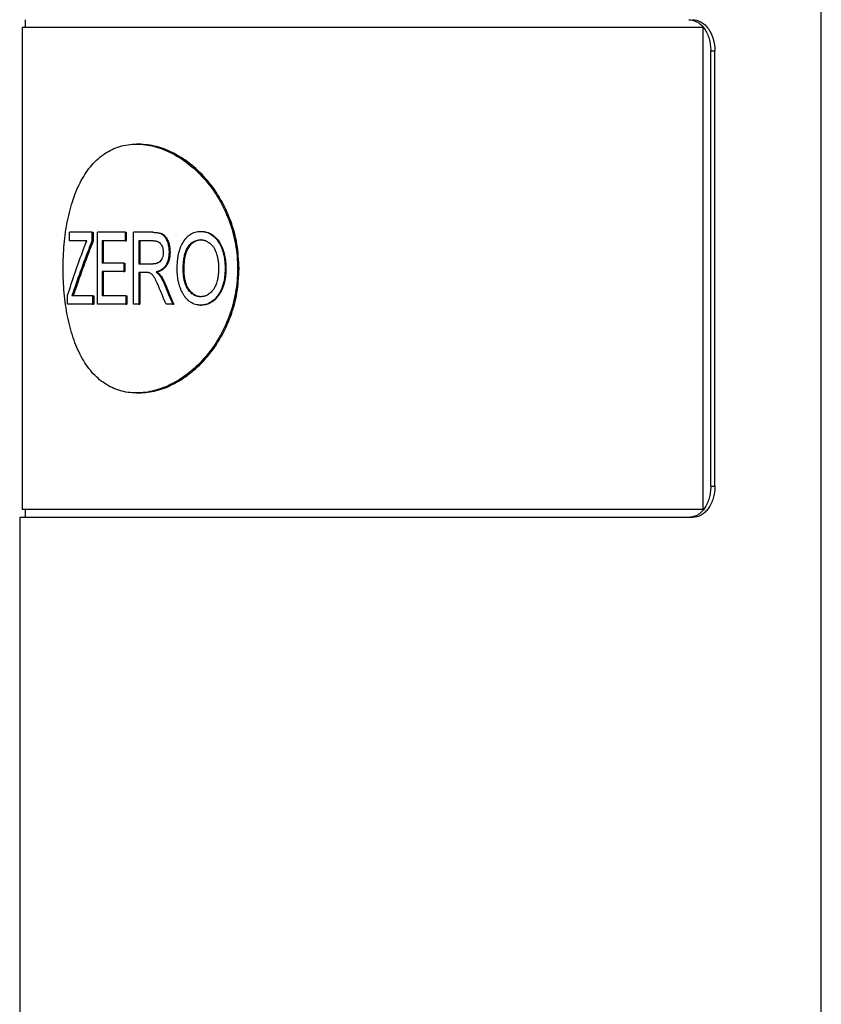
# Model space of a CAD drawing. Header units: inches. Extents: x 3.21 to 12.47, y 1.43 to 9.54.
# Tile 6 of 12: x 7.79 to 8.29, y 4.59 to 5.21. Entities that reach past the tile are written whole.
import ezdxf

# ---------------------------------------------------------------- set-up
doc = ezdxf.new("R2010")
doc.units = ezdxf.units.IN
doc.header["$MEASUREMENT"] = 0

msp = doc.modelspace()

# ---------------------------------------------------------------- linework, layer by layer
at = {"color": 7, "linetype": 'Continuous', "lineweight": 25}
for p, q in [((8.29287, 4.19744), (8.29287, 5.28307)), ((7.7874, 5.20925), (7.7874, 4.90413)), ((8.21825, 5.20925), (7.7874, 5.20925)), ((7.78937, 5.21417), (7.78937, 5.20925)), ((8.21825, 4.90413), (8.21825, 5.20925)), ((8.22294, 4.91889), (8.22294, 5.19448)), ((8.22294, 5.19448), (8.22551, 5.19448)), ((8.22551, 4.91889), (8.22551, 5.19448)), ((7.86121, 5.13543), (7.85982, 5.13543)), ((7.81728, 5.07431), (7.81728, 5.07963)), ((7.83158, 5.07963), (7.81728, 5.07963)), ((7.83158, 5.07963), (7.83158, 5.07431)), ((7.83158, 5.07963), (7.83238, 5.07963)), ((7.83238, 5.07963), (7.83238, 5.07431)), ((7.83507, 5.03413), (7.83507, 5.07963)), ((7.85253, 5.07963), (7.83507, 5.07963)), ((7.85253, 5.07963), (7.85253, 5.07431)), ((7.85253, 5.07963), (7.85325, 5.07963)), ((7.85325, 5.07963), (7.85325, 5.07431)), ((7.85786, 5.03413), (7.85786, 5.07963)), ((7.87003, 5.07963), (7.85786, 5.07963)), ((7.87003, 5.07963), (7.87068, 5.07963)), ((7.90031, 5.08022), (7.90084, 5.08022)), ((7.82839, 5.07431), (7.81728, 5.07431)), ((7.83158, 5.07431), (7.83238, 5.07431)), ((7.85253, 5.07431), (7.83794, 5.07431)), ((7.83794, 5.07431), (7.83794, 5.06013)), ((7.83872, 5.07431), (7.83872, 5.06013)), ((7.85253, 5.07431), (7.85325, 5.07431)), ((7.87028, 5.07431), (7.86122, 5.07431)), ((7.86122, 5.07431), (7.86122, 5.05954)), ((7.86191, 5.07431), (7.86191, 5.05954)), ((7.90087, 5.0749), (7.90034, 5.0749)), ((7.88033, 5.06709), (7.88095, 5.06709)), ((7.85173, 5.06013), (7.83794, 5.06013)), ((7.85173, 5.06013), (7.85173, 5.05481)), ((7.85173, 5.06013), (7.85245, 5.06013)), ((7.85245, 5.06013), (7.85245, 5.05481)), ((7.86935, 5.05954), (7.86122, 5.05954)), ((7.85173, 5.05481), (7.83794, 5.05481)), ((7.83794, 5.05481), (7.83794, 5.03945)), ((7.83872, 5.05481), (7.83872, 5.03945)), ((7.85173, 5.05481), (7.85245, 5.05481)), ((7.8656, 5.05422), (7.86122, 5.05422)), ((7.86122, 5.05422), (7.86122, 5.03413)), ((7.86191, 5.05422), (7.86191, 5.03413)), ((7.87213, 5.05452), (7.87277, 5.05452)), ((7.88987, 5.0562), (7.88929, 5.0562)), ((7.91578, 5.05683), (7.91626, 5.05683)), ((7.87439, 5.05239), (7.87503, 5.05239)), ((7.81997, 5.04265), (7.82082, 5.04265)), ((7.87744, 5.04657), (7.87807, 5.04657)), ((7.81613, 5.03413), (7.81613, 5.03967)), ((7.83192, 5.03945), (7.8188, 5.03945)), ((7.83192, 5.03945), (7.83192, 5.03413)), ((7.83192, 5.03945), (7.83272, 5.03945)), ((7.83272, 5.03945), (7.83272, 5.03413)), ((7.85293, 5.03945), (7.83794, 5.03945)), ((7.85293, 5.03945), (7.85293, 5.03413)), ((7.85293, 5.03945), (7.85365, 5.03945)), ((7.85365, 5.03945), (7.85365, 5.03413)), ((7.90079, 5.03886), (7.90025, 5.03886)), ((7.91173, 5.04049), (7.91223, 5.04049)), ((7.83192, 5.03413), (7.81613, 5.03413)), ((7.83192, 5.03413), (7.83272, 5.03413)), ((7.85293, 5.03413), (7.83507, 5.03413)), ((7.85293, 5.03413), (7.85365, 5.03413)), ((7.86122, 5.03413), (7.85786, 5.03413)), ((7.86122, 5.03413), (7.86191, 5.03413)), ((7.88266, 5.03413), (7.87844, 5.03413)), ((7.88266, 5.03413), (7.88327, 5.03413)), ((7.90028, 5.03354), (7.90082, 5.03354)), ((7.85982, 4.97795), (7.86121, 4.97795)), ((8.22294, 4.91889), (8.22551, 4.91889)), ((8.21825, 4.90413), (7.7874, 4.90413)), ((7.78937, 4.90413), (7.78937, 4.89921)), ((7.78587, 4.89921), (7.78587, 4.19744)), ((8.2114, 4.89921), (7.78587, 4.89921))]:
    msp.add_line(p, q, dxfattribs=at)
for points, knots in [([(8.20902, 5.21417), (8.20949, 5.21415), (8.21044, 5.21411), (8.21229, 5.21372), (8.21423, 5.21291), (8.21669, 5.21119), (8.21886, 5.20881), (8.22075, 5.2055), (8.22199, 5.20208), (8.22279, 5.19836), (8.22289, 5.19578), (8.22294, 5.19448)], [0, 0, 0, 0, 0.06235, 0.12498, 0.250152, 0.335087, 0.499761, 0.62462, 0.749438, 0.87426, 1, 1, 1, 1]), ([(8.2114, 5.21417), (8.21332, 5.21417), (8.21521, 5.21365), (8.21779, 5.21218), (8.21861, 5.21156), (8.22014, 5.21013), (8.22085, 5.20932), (8.22278, 5.20657), (8.22378, 5.20443), (8.22517, 5.1996), (8.22551, 5.19712), (8.22551, 5.19448)], [0, 0, 0, 0, 0.25, 0.25, 0.375, 0.375, 0.5, 0.5, 0.75, 0.75, 1, 1, 1, 1]), ([(7.92371, 5.05669), (7.92371, 5.06184), (7.9228, 5.07215), (7.91877, 5.08702), (7.91231, 5.10072), (7.90379, 5.11273), (7.89369, 5.12258), (7.88258, 5.1299), (7.87105, 5.13441), (7.8597, 5.13593), (7.84902, 5.13441), (7.83944, 5.1299), (7.83124, 5.12258), (7.82456, 5.11273), (7.81945, 5.10072), (7.81587, 5.08702), (7.81377, 5.07215), (7.81307, 5.05669), (7.81377, 5.04122), (7.81588, 5.02635), (7.81945, 5.01265), (7.82456, 5.00064), (7.83124, 4.99079), (7.83945, 4.98347), (7.84902, 4.97896), (7.8597, 4.97744), (7.87106, 4.97896), (7.88258, 4.98347), (7.8937, 4.99079), (7.90379, 5.00065), (7.91231, 5.01266), (7.91877, 5.02636), (7.9228, 5.04123), (7.92371, 5.05154), (7.92371, 5.05669)], [0, 0, 0, 0, 0.031123, 0.062281, 0.093458, 0.124685, 0.155959, 0.187278, 0.218631, 0.250001, 0.281373, 0.312726, 0.344044, 0.375318, 0.406544, 0.437726, 0.468874, 0.500004, 0.531133, 0.562281, 0.593463, 0.624689, 0.655963, 0.687281, 0.718634, 0.750006, 0.781377, 0.812729, 0.844047, 0.875322, 0.906549, 0.937726, 0.968887, 1, 1, 1, 1]), ([(7.92461, 5.05669), (7.92435, 5.06184), (7.92382, 5.07215), (7.91968, 5.08701), (7.91331, 5.10071), (7.90485, 5.11272), (7.89483, 5.12259), (7.88381, 5.12986), (7.87233, 5.13455), (7.86491, 5.13513), (7.86121, 5.13543)], [0, 0, 0, 0, 0.124973, 0.250015, 0.374998, 0.500004, 0.625009, 0.750019, 0.875028, 1, 1, 1, 1]), ([(7.87003, 5.07963), (7.87084, 5.07962), (7.87157, 5.07958), (7.87257, 5.07947), (7.87288, 5.07942), (7.87333, 5.07934), (7.87347, 5.07931), (7.87368, 5.07926), (7.87374, 5.07924), (7.87384, 5.07922), (7.87388, 5.07921), (7.87394, 5.07919), (7.87396, 5.07919), (7.87439, 5.07906), (7.87474, 5.07894), (7.87522, 5.07873), (7.87537, 5.07865), (7.87559, 5.07854), (7.87566, 5.0785), (7.87579, 5.07841), (7.87585, 5.07838), (7.87622, 5.07813), (7.87651, 5.07789), (7.87692, 5.0775), (7.87705, 5.07737), (7.87731, 5.07708), (7.87745, 5.07691), (7.87778, 5.07648), (7.878, 5.07617), (7.87831, 5.07564), (7.87841, 5.07546), (7.87861, 5.07508), (7.87872, 5.07486), (7.87917, 5.07391), (7.87946, 5.0731), (7.8798, 5.07188), (7.8799, 5.07146), (7.88002, 5.07082), (7.88006, 5.07061), (7.88011, 5.07028), (7.88012, 5.07017), (7.88015, 5.07), (7.88015, 5.06995), (7.88017, 5.06984), (7.88018, 5.06976), (7.88025, 5.06911), (7.8803, 5.06823), (7.88033, 5.06709)], [0, 0, 0, 0, 0.125, 0.125, 0.1875, 0.1875, 0.21875, 0.21875, 0.234375, 0.234375, 0.242188, 0.242188, 0.25, 0.25, 0.3125, 0.3125, 0.34375, 0.34375, 0.359375, 0.359375, 0.375, 0.375, 0.4375, 0.4375, 0.46875, 0.46875, 0.5, 0.5, 0.5625, 0.5625, 0.59375, 0.59375, 0.625, 0.625, 0.75, 0.75, 0.8125, 0.8125, 0.84375, 0.84375, 0.859375, 0.859375, 0.867188, 0.867188, 0.875, 0.875, 1, 1, 1, 1]), ([(7.87068, 5.07963), (7.87141, 5.07961), (7.87274, 5.07957), (7.87472, 5.07922), (7.8766, 5.07847), (7.87826, 5.07685), (7.87948, 5.07472), (7.88037, 5.07232), (7.88087, 5.06973), (7.88092, 5.06797), (7.88095, 5.06709)], [0, 0, 0, 0, 0.139142, 0.250315, 0.375161, 0.49989, 0.624824, 0.749824, 0.874864, 1, 1, 1, 1]), ([(7.88548, 5.05628), (7.8855, 5.05718), (7.88551, 5.05798), (7.88555, 5.05903), (7.88557, 5.05935), (7.88559, 5.0598), (7.8856, 5.05995), (7.88561, 5.06015), (7.88561, 5.06022), (7.88562, 5.06032), (7.88562, 5.06035), (7.88563, 5.06042), (7.88563, 5.06044), (7.88569, 5.0612), (7.88575, 5.0619), (7.88588, 5.06294), (7.88593, 5.06328), (7.88601, 5.06379), (7.88603, 5.06396), (7.88609, 5.0643), (7.88611, 5.06445), (7.88641, 5.06613), (7.88675, 5.06753), (7.88738, 5.06946), (7.88761, 5.07009), (7.88799, 5.07098), (7.88812, 5.07127), (7.88832, 5.0717), (7.88839, 5.07184), (7.88853, 5.07212), (7.8886, 5.07224), (7.88931, 5.07358), (7.89004, 5.07466), (7.89127, 5.07611), (7.89172, 5.07658), (7.89264, 5.07743), (7.89312, 5.07782), (7.8946, 5.07885), (7.89565, 5.07937), (7.89738, 5.07989), (7.898, 5.08003), (7.89863, 5.08012), (7.8987, 5.08013), (7.89883, 5.08014), (7.89887, 5.08014), (7.89904, 5.08016), (7.89916, 5.08017), (7.89958, 5.0802), (7.89991, 5.08021), (7.90031, 5.08022)], [0, 0, 0, 0, 0.0625, 0.0625, 0.09375, 0.09375, 0.109375, 0.109375, 0.117188, 0.117188, 0.121094, 0.121094, 0.125, 0.125, 0.1875, 0.1875, 0.21875, 0.21875, 0.234375, 0.234375, 0.25, 0.25, 0.375, 0.375, 0.4375, 0.4375, 0.46875, 0.46875, 0.484375, 0.484375, 0.5, 0.5, 0.625, 0.625, 0.6875, 0.6875, 0.75, 0.75, 0.875, 0.875, 0.9375, 0.9375, 0.945312, 0.945312, 0.953125, 0.953125, 0.96875, 0.96875, 1, 1, 1, 1]), ([(7.90031, 5.08022), (7.90066, 5.08021), (7.90098, 5.0802), (7.90142, 5.08017), (7.90155, 5.08015), (7.90175, 5.08013), (7.90181, 5.08013), (7.9019, 5.08012), (7.90193, 5.08011), (7.90199, 5.0801), (7.902, 5.0801), (7.90235, 5.08005), (7.90265, 5.08), (7.90308, 5.0799), (7.90322, 5.07987), (7.9035, 5.0798), (7.90362, 5.07976), (7.9049, 5.07937), (7.90599, 5.07885), (7.90805, 5.07751), (7.909, 5.0767), (7.91028, 5.0753), (7.91069, 5.0748), (7.91127, 5.074), (7.91146, 5.07373), (7.91173, 5.07331), (7.91182, 5.07316), (7.91199, 5.07287), (7.91209, 5.07271), (7.91281, 5.07146), (7.91336, 5.07027), (7.91407, 5.06838), (7.91428, 5.06773), (7.91457, 5.06673), (7.91466, 5.0664), (7.91479, 5.06589), (7.91483, 5.06571), (7.91491, 5.06537), (7.91495, 5.06518), (7.91512, 5.06439), (7.91524, 5.06374), (7.91539, 5.06273), (7.91544, 5.06238), (7.9155, 5.06185), (7.91552, 5.06168), (7.91556, 5.06132), (7.91558, 5.06112), (7.91563, 5.06061), (7.91566, 5.06027), (7.9157, 5.05976), (7.91571, 5.05959), (7.91572, 5.05933), (7.91572, 5.05924), (7.91573, 5.05911), (7.91573, 5.05907), (7.91574, 5.05898), (7.91574, 5.05893), (7.91576, 5.05843), (7.91577, 5.05775), (7.91578, 5.05683)], [0, 0, 0, 0, 0.03125, 0.03125, 0.046875, 0.046875, 0.054688, 0.054688, 0.058594, 0.058594, 0.0625, 0.0625, 0.09375, 0.09375, 0.109375, 0.109375, 0.125, 0.125, 0.25, 0.25, 0.375, 0.375, 0.4375, 0.4375, 0.46875, 0.46875, 0.484375, 0.484375, 0.5, 0.5, 0.625, 0.625, 0.6875, 0.6875, 0.71875, 0.71875, 0.734375, 0.734375, 0.75, 0.75, 0.8125, 0.8125, 0.84375, 0.84375, 0.859375, 0.859375, 0.875, 0.875, 0.90625, 0.90625, 0.921875, 0.921875, 0.929688, 0.929688, 0.933594, 0.933594, 0.9375, 0.9375, 1, 1, 1, 1]), ([(7.90084, 5.08022), (7.90142, 5.0802), (7.90258, 5.08015), (7.90487, 5.07964), (7.90759, 5.07833), (7.91047, 5.07587), (7.91274, 5.07268), (7.91443, 5.06901), (7.91555, 5.06507), (7.91605, 5.06164), (7.91624, 5.0589), (7.91625, 5.05752), (7.91626, 5.05683)], [0, 0, 0, 0, 0.0625604, 0.1251065, 0.2499247, 0.3735162, 0.4996756, 0.6223913, 0.7497371, 0.874829, 0.9374107, 1, 1, 1, 1]), ([(7.8262, 5.06889), (7.82655, 5.06986), (7.8269, 5.07078), (7.82743, 5.0721), (7.82759, 5.07248), (7.82796, 5.07335), (7.82817, 5.07382), (7.82839, 5.07431)], [0, 0, 0, 0, 0.5, 0.5, 0.75, 0.75, 1, 1, 1, 1]), ([(7.87028, 5.07431), (7.87078, 5.0743), (7.87118, 5.07428), (7.8715, 5.07423), (7.87155, 5.07422), (7.87164, 5.07421), (7.87169, 5.0742), (7.87183, 5.07418), (7.87193, 5.07416), (7.87222, 5.07409), (7.87242, 5.07403), (7.87306, 5.07384), (7.87344, 5.07367), (7.87416, 5.07323), (7.87449, 5.07296), (7.87494, 5.07248), (7.8751, 5.0723), (7.87538, 5.07192), (7.87551, 5.07172), (7.87587, 5.0711), (7.87607, 5.07064), (7.8763, 5.0699), (7.87636, 5.06966), (7.87647, 5.06916), (7.87652, 5.0689), (7.87656, 5.06856), (7.87657, 5.06854), (7.87658, 5.06844), (7.87658, 5.06838), (7.8766, 5.06822), (7.87661, 5.0681), (7.87663, 5.0677), (7.87664, 5.0674), (7.87665, 5.06706)], [0, 0, 0, 0, 0.125, 0.125, 0.140625, 0.140625, 0.15625, 0.15625, 0.1875, 0.1875, 0.25, 0.25, 0.375, 0.375, 0.5, 0.5, 0.5625, 0.5625, 0.625, 0.625, 0.75, 0.75, 0.8125, 0.8125, 0.875, 0.875, 0.890625, 0.890625, 0.90625, 0.90625, 0.9375, 0.9375, 1, 1, 1, 1]), ([(7.88929, 5.0562), (7.8893, 5.05757), (7.88934, 5.05865), (7.88939, 5.05947), (7.88939, 5.05952), (7.8894, 5.05959), (7.8894, 5.05963), (7.88941, 5.05974), (7.88941, 5.05981), (7.88943, 5.06003), (7.88944, 5.06017), (7.88948, 5.0606), (7.8895, 5.06088), (7.88959, 5.06168), (7.88965, 5.06218), (7.88973, 5.06271), (7.88974, 5.0628), (7.88976, 5.06294), (7.88977, 5.06302), (7.88981, 5.06323), (7.88983, 5.06338), (7.88991, 5.0638), (7.88996, 5.06408), (7.89013, 5.0649), (7.89026, 5.06542), (7.8907, 5.06694), (7.89105, 5.06788), (7.89166, 5.06917), (7.89191, 5.06962), (7.89245, 5.07047), (7.89275, 5.07089), (7.89373, 5.0721), (7.89443, 5.07277), (7.89535, 5.07342), (7.89556, 5.07356), (7.89596, 5.0738), (7.89616, 5.07391), (7.89678, 5.07421), (7.89721, 5.07438), (7.89809, 5.07465), (7.89853, 5.07475), (7.89904, 5.07482), (7.89906, 5.07482), (7.89914, 5.07483), (7.89919, 5.07483), (7.89933, 5.07485), (7.89943, 5.07485), (7.89977, 5.07488), (7.90004, 5.07489), (7.90034, 5.0749)], [0, 0, 0, 0, 0.125, 0.125, 0.128906, 0.128906, 0.132812, 0.132812, 0.140625, 0.140625, 0.15625, 0.15625, 0.1875, 0.1875, 0.25, 0.25, 0.257812, 0.257812, 0.265625, 0.265625, 0.28125, 0.28125, 0.3125, 0.3125, 0.375, 0.375, 0.5, 0.5, 0.5625, 0.5625, 0.625, 0.625, 0.75, 0.75, 0.78125, 0.78125, 0.8125, 0.8125, 0.875, 0.875, 0.9375, 0.9375, 0.945312, 0.945312, 0.953125, 0.953125, 0.96875, 0.96875, 1, 1, 1, 1]), ([(7.88987, 5.0562), (7.88989, 5.05729), (7.88992, 5.05945), (7.89035, 5.06372), (7.89139, 5.06795), (7.89356, 5.07138), (7.89565, 5.07343), (7.89775, 5.07445), (7.89952, 5.07485), (7.90042, 5.07488), (7.90087, 5.0749)], [0, 0, 0, 0, 0.1252745, 0.2505395, 0.4999021, 0.6248954, 0.7498423, 0.8747612, 0.9373643, 1, 1, 1, 1]), ([(7.90034, 5.0749), (7.90101, 5.07487), (7.90152, 5.07483), (7.90187, 5.07477), (7.90191, 5.07476), (7.90197, 5.07475), (7.902, 5.07474), (7.9021, 5.07473), (7.90216, 5.07471), (7.90234, 5.07467), (7.90246, 5.07464), (7.90283, 5.07454), (7.90308, 5.07446), (7.90359, 5.07427), (7.9038, 5.07418), (7.90426, 5.07395), (7.90449, 5.07383), (7.90518, 5.07343), (7.90563, 5.07312), (7.90629, 5.07258), (7.90649, 5.07241), (7.90689, 5.07203), (7.90709, 5.07184), (7.90766, 5.07123), (7.90801, 5.0708), (7.9085, 5.0701), (7.90867, 5.06984), (7.90897, 5.06935), (7.90911, 5.0691), (7.90926, 5.0688), (7.90928, 5.06877), (7.90932, 5.06867), (7.90935, 5.06862), (7.90943, 5.06846), (7.90948, 5.06833), (7.90966, 5.06793), (7.90979, 5.06762), (7.90994, 5.06726)], [0, 0, 0, 0, 0.125, 0.125, 0.132812, 0.132812, 0.140625, 0.140625, 0.15625, 0.15625, 0.1875, 0.1875, 0.25, 0.25, 0.3125, 0.3125, 0.375, 0.375, 0.5, 0.5, 0.5625, 0.5625, 0.625, 0.625, 0.75, 0.75, 0.8125, 0.8125, 0.875, 0.875, 0.890625, 0.890625, 0.90625, 0.90625, 0.9375, 0.9375, 1, 1, 1, 1]), ([(7.87665, 5.06706), (7.87664, 5.06669), (7.87663, 5.06636), (7.8766, 5.06595), (7.87659, 5.06583), (7.87657, 5.06566), (7.87657, 5.06562), (7.87655, 5.06547), (7.87653, 5.0654), (7.87643, 5.06476), (7.8763, 5.06421), (7.87593, 5.06318), (7.87568, 5.06266), (7.8751, 5.06176), (7.87478, 5.06136), (7.87433, 5.06094), (7.87425, 5.06088), (7.87408, 5.06074), (7.87399, 5.06067), (7.87371, 5.06048), (7.87352, 5.06036), (7.8729, 5.06005), (7.87245, 5.05989), (7.87191, 5.05977), (7.87187, 5.05976), (7.87177, 5.05974), (7.87171, 5.05973), (7.87156, 5.0597), (7.87145, 5.05969), (7.87113, 5.05964), (7.8709, 5.05961), (7.87063, 5.05959), (7.87062, 5.05959), (7.87058, 5.05959), (7.87057, 5.05959), (7.8705, 5.05958), (7.87046, 5.05958), (7.87032, 5.05957), (7.87022, 5.05957), (7.8699, 5.05955), (7.86964, 5.05955), (7.86935, 5.05954)], [0, 0, 0, 0, 0.0625, 0.0625, 0.09375, 0.09375, 0.109375, 0.109375, 0.125, 0.125, 0.25, 0.25, 0.375, 0.375, 0.5, 0.5, 0.53125, 0.53125, 0.5625, 0.5625, 0.625, 0.625, 0.75, 0.75, 0.765625, 0.765625, 0.78125, 0.78125, 0.8125, 0.8125, 0.875, 0.875, 0.882812, 0.882812, 0.890625, 0.890625, 0.90625, 0.90625, 0.9375, 0.9375, 1, 1, 1, 1]), ([(7.88033, 5.06709), (7.88032, 5.06661), (7.88031, 5.06619), (7.88028, 5.06562), (7.88027, 5.06544), (7.88025, 5.0652), (7.88025, 5.06512), (7.88024, 5.065), (7.88024, 5.06497), (7.88023, 5.06489), (7.88023, 5.06487), (7.88019, 5.06444), (7.88014, 5.06407), (7.88004, 5.06351), (7.88001, 5.06333), (7.87994, 5.06296), (7.8799, 5.0628), (7.87967, 5.06183), (7.87944, 5.06112), (7.87891, 5.05985), (7.87856, 5.05918), (7.87783, 5.05806), (7.87741, 5.05755), (7.87672, 5.05686), (7.87648, 5.05664), (7.8761, 5.05633), (7.87597, 5.05623), (7.8757, 5.05604), (7.87555, 5.05594), (7.87518, 5.0557), (7.87492, 5.05555), (7.87438, 5.05527), (7.87408, 5.05514), (7.87365, 5.05497), (7.87351, 5.05492), (7.87331, 5.05485), (7.87325, 5.05483), (7.87312, 5.05478), (7.87308, 5.05477), (7.8728, 5.05469), (7.8725, 5.05461), (7.87213, 5.05452)], [0, 0, 0, 0, 0.0625, 0.0625, 0.09375, 0.09375, 0.109375, 0.109375, 0.117188, 0.117188, 0.125, 0.125, 0.1875, 0.1875, 0.21875, 0.21875, 0.25, 0.25, 0.375, 0.375, 0.5, 0.5, 0.625, 0.625, 0.6875, 0.6875, 0.71875, 0.71875, 0.75, 0.75, 0.8125, 0.8125, 0.875, 0.875, 0.90625, 0.90625, 0.921875, 0.921875, 0.9375, 0.9375, 1, 1, 1, 1]), ([(7.88095, 5.06709), (7.88093, 5.06633), (7.88089, 5.06482), (7.88051, 5.06258), (7.87985, 5.06046), (7.87854, 5.05794), (7.87662, 5.05605), (7.87474, 5.05513), (7.87363, 5.05473), (7.87307, 5.05459), (7.87277, 5.05452)], [0, 0, 0, 0, 0.1252696, 0.250427, 0.3764797, 0.5006237, 0.7495148, 0.8758943, 0.9338822, 1, 1, 1, 1]), ([(7.90994, 5.06726), (7.9103, 5.06624), (7.91056, 5.06542), (7.91074, 5.06474), (7.91075, 5.06467), (7.91078, 5.06456), (7.91079, 5.06451), (7.91084, 5.06434), (7.91086, 5.06423), (7.91094, 5.06391), (7.91098, 5.06369), (7.91112, 5.06305), (7.9112, 5.06263), (7.91139, 5.0614), (7.91149, 5.06054), (7.91157, 5.05955), (7.91157, 5.05952), (7.91157, 5.05943), (7.91158, 5.05939), (7.91159, 5.05925), (7.91159, 5.05915), (7.91161, 5.05886), (7.91162, 5.05865), (7.91164, 5.05799), (7.91165, 5.05751), (7.91165, 5.05697)], [0, 0, 0, 0, 0.25, 0.25, 0.265625, 0.265625, 0.28125, 0.28125, 0.3125, 0.3125, 0.375, 0.375, 0.5, 0.5, 0.75, 0.75, 0.765625, 0.765625, 0.78125, 0.78125, 0.8125, 0.8125, 0.875, 0.875, 1, 1, 1, 1]), ([(7.86121, 4.97795), (7.86492, 4.97824), (7.87234, 4.97883), (7.88381, 4.98351), (7.89483, 4.99079), (7.90485, 5.00066), (7.91331, 5.01267), (7.91968, 5.02637), (7.92382, 5.04123), (7.92435, 5.05154), (7.92461, 5.05669)], [0, 0, 0, 0, 0.12498, 0.249992, 0.375003, 0.500012, 0.625022, 0.750006, 0.875062, 1, 1, 1, 1]), ([(7.87439, 5.04386), (7.87364, 5.04567), (7.873, 5.04717), (7.87217, 5.04895), (7.87192, 5.04947), (7.87158, 5.05013), (7.87147, 5.05033), (7.87131, 5.05061), (7.87126, 5.05069), (7.87119, 5.05081), (7.87117, 5.05085), (7.87113, 5.05091), (7.87112, 5.05093), (7.8711, 5.05096), (7.8711, 5.05097), (7.87109, 5.05099), (7.87109, 5.05098), (7.87066, 5.05165), (7.87026, 5.05219), (7.86965, 5.05284), (7.86945, 5.05303), (7.86905, 5.05336), (7.86886, 5.05349), (7.86844, 5.05372), (7.86821, 5.05382), (7.86784, 5.05395), (7.86771, 5.05398), (7.8675, 5.05404), (7.86743, 5.05405), (7.86733, 5.05407), (7.86729, 5.05408), (7.86722, 5.05409), (7.86717, 5.0541), (7.86679, 5.05417), (7.86627, 5.05421), (7.8656, 5.05422)], [0, 0, 0, 0, 0.25, 0.25, 0.375, 0.375, 0.4375, 0.4375, 0.46875, 0.46875, 0.484375, 0.484375, 0.492188, 0.492188, 0.496094, 0.496094, 0.5, 0.5, 0.625, 0.625, 0.6875, 0.6875, 0.75, 0.75, 0.8125, 0.8125, 0.84375, 0.84375, 0.859375, 0.859375, 0.867188, 0.867188, 0.875, 0.875, 1, 1, 1, 1]), ([(7.87213, 5.05452), (7.87239, 5.05433), (7.87261, 5.05415), (7.87291, 5.05392), (7.873, 5.05384), (7.87313, 5.05374), (7.87317, 5.0537), (7.87323, 5.05365), (7.87325, 5.05364), (7.87329, 5.0536), (7.8733, 5.05359), (7.87343, 5.05348), (7.87353, 5.05338), (7.87367, 5.05324), (7.87371, 5.0532), (7.8738, 5.05311), (7.87385, 5.05305), (7.874, 5.05288), (7.87417, 5.05267), (7.87439, 5.05239)], [0, 0, 0, 0, 0.25, 0.25, 0.375, 0.375, 0.4375, 0.4375, 0.46875, 0.46875, 0.5, 0.5, 0.625, 0.625, 0.6875, 0.6875, 0.75, 0.75, 1, 1, 1, 1]), ([(7.87277, 5.05452), (7.87318, 5.05421), (7.87378, 5.05376), (7.87453, 5.05303), (7.87486, 5.05261), (7.87503, 5.05239)], [0, 0, 0, 0, 0.499969, 0.749972, 1, 1, 1, 1]), ([(7.8892, 5.04067), (7.88899, 5.04105), (7.88881, 5.04139), (7.88858, 5.04182), (7.88851, 5.04196), (7.88842, 5.04214), (7.88839, 5.0422), (7.88835, 5.04228), (7.88833, 5.04231), (7.88831, 5.04236), (7.8883, 5.04237), (7.88815, 5.04269), (7.88802, 5.04298), (7.88782, 5.04344), (7.88776, 5.04359), (7.88763, 5.04391), (7.88756, 5.04408), (7.88727, 5.04484), (7.88706, 5.04547), (7.88677, 5.04644), (7.88668, 5.04676), (7.8865, 5.04743), (7.88641, 5.04778), (7.88604, 5.0494), (7.88582, 5.05077), (7.88565, 5.0525), (7.88562, 5.05284), (7.88558, 5.05336), (7.88557, 5.05353), (7.88555, 5.05379), (7.88555, 5.05387), (7.88554, 5.054), (7.88554, 5.05404), (7.88554, 5.05413), (7.88553, 5.05418), (7.88551, 5.05467), (7.8855, 5.05536), (7.88548, 5.05628)], [0, 0, 0, 0, 0.0625, 0.0625, 0.09375, 0.09375, 0.109375, 0.109375, 0.117188, 0.117188, 0.125, 0.125, 0.1875, 0.1875, 0.21875, 0.21875, 0.25, 0.25, 0.375, 0.375, 0.4375, 0.4375, 0.5, 0.5, 0.75, 0.75, 0.8125, 0.8125, 0.84375, 0.84375, 0.859375, 0.859375, 0.867188, 0.867188, 0.875, 0.875, 1, 1, 1, 1]), ([(7.90025, 5.03886), (7.89997, 5.03887), (7.89972, 5.03888), (7.89942, 5.0389), (7.89933, 5.03891), (7.89921, 5.03892), (7.89918, 5.03892), (7.89908, 5.03893), (7.89903, 5.03894), (7.89857, 5.039), (7.89813, 5.0391), (7.89686, 5.03949), (7.8961, 5.03987), (7.89465, 5.04088), (7.89397, 5.04151), (7.89274, 5.04294), (7.8922, 5.04371), (7.89128, 5.04537), (7.89088, 5.04627), (7.89051, 5.04735), (7.89048, 5.04744), (7.89041, 5.04767), (7.89038, 5.04778), (7.89028, 5.04813), (7.89021, 5.04836), (7.89002, 5.04909), (7.88991, 5.0496), (7.88978, 5.05027), (7.88976, 5.05038), (7.88972, 5.05063), (7.8897, 5.05075), (7.88964, 5.05112), (7.8896, 5.05137), (7.8895, 5.05212), (7.88945, 5.05263), (7.8894, 5.05322), (7.8894, 5.05324), (7.8894, 5.05334), (7.88939, 5.05339), (7.88938, 5.05354), (7.88938, 5.05364), (7.88936, 5.05397), (7.88935, 5.05421), (7.88932, 5.05497), (7.8893, 5.05555), (7.88929, 5.0562)], [0, 0, 0, 0, 0.03125, 0.03125, 0.046875, 0.046875, 0.054688, 0.054688, 0.0625, 0.0625, 0.125, 0.125, 0.25, 0.25, 0.375, 0.375, 0.5, 0.5, 0.625, 0.625, 0.640625, 0.640625, 0.65625, 0.65625, 0.6875, 0.6875, 0.75, 0.75, 0.765625, 0.765625, 0.78125, 0.78125, 0.8125, 0.8125, 0.875, 0.875, 0.882812, 0.882812, 0.890625, 0.890625, 0.90625, 0.90625, 0.9375, 0.9375, 1, 1, 1, 1]), ([(7.90079, 5.03886), (7.90036, 5.03887), (7.89951, 5.03891), (7.89784, 5.03929), (7.89586, 5.04027), (7.89386, 5.04214), (7.89223, 5.04448), (7.89105, 5.04719), (7.89033, 5.05012), (7.88993, 5.05315), (7.88989, 5.05519), (7.88987, 5.0562)], [0, 0, 0, 0, 0.062266, 0.125734, 0.249632, 0.375157, 0.499745, 0.624714, 0.749763, 0.874853, 1, 1, 1, 1]), ([(7.91165, 5.05697), (7.91164, 5.05564), (7.9116, 5.05459), (7.91154, 5.05379), (7.91154, 5.05374), (7.91153, 5.05367), (7.91153, 5.05364), (7.91152, 5.05353), (7.91151, 5.05346), (7.91149, 5.05325), (7.91148, 5.05311), (7.91144, 5.05269), (7.91141, 5.05243), (7.91131, 5.05164), (7.91124, 5.05115), (7.91114, 5.05064), (7.91113, 5.05055), (7.9111, 5.05041), (7.91109, 5.05034), (7.91105, 5.05012), (7.91102, 5.04999), (7.91093, 5.04957), (7.91087, 5.0493), (7.91067, 5.0485), (7.91052, 5.04799), (7.91003, 5.04653), (7.90964, 5.04564), (7.90914, 5.04473), (7.90907, 5.0446), (7.90894, 5.04438), (7.90887, 5.04427), (7.90867, 5.04394), (7.90853, 5.04372), (7.9081, 5.0431), (7.9078, 5.04271), (7.90716, 5.04198), (7.90682, 5.04164), (7.90612, 5.04101), (7.90574, 5.04071), (7.90457, 5.0399), (7.90375, 5.0395), (7.90268, 5.03917), (7.90246, 5.03912), (7.90213, 5.03904), (7.90202, 5.03902), (7.90186, 5.03899), (7.90179, 5.03898), (7.90171, 5.03897), (7.90167, 5.03896), (7.90129, 5.03891), (7.90083, 5.03888), (7.90025, 5.03886)], [0, 0, 0, 0, 0.125, 0.125, 0.128906, 0.128906, 0.132812, 0.132812, 0.140625, 0.140625, 0.15625, 0.15625, 0.1875, 0.1875, 0.25, 0.25, 0.257812, 0.257812, 0.265625, 0.265625, 0.28125, 0.28125, 0.3125, 0.3125, 0.375, 0.375, 0.5, 0.5, 0.515625, 0.515625, 0.53125, 0.53125, 0.5625, 0.5625, 0.625, 0.625, 0.6875, 0.6875, 0.75, 0.75, 0.875, 0.875, 0.90625, 0.90625, 0.921875, 0.921875, 0.929688, 0.929688, 0.9375, 0.9375, 1, 1, 1, 1]), ([(7.91578, 5.05683), (7.91578, 5.05635), (7.91577, 5.05593), (7.91575, 5.05539), (7.91575, 5.05523), (7.91574, 5.055), (7.91574, 5.05493), (7.91574, 5.05483), (7.91574, 5.0548), (7.91573, 5.05473), (7.91573, 5.05472), (7.91572, 5.0543), (7.9157, 5.05394), (7.91565, 5.05322), (7.91562, 5.05288), (7.91544, 5.05108), (7.91521, 5.04965), (7.91474, 5.04758), (7.91456, 5.0469), (7.91425, 5.04588), (7.91413, 5.04555), (7.9139, 5.04487), (7.91378, 5.04456), (7.9135, 5.04386), (7.91336, 5.04352), (7.91314, 5.04305), (7.91307, 5.04289), (7.91296, 5.04266), (7.91292, 5.04259), (7.91286, 5.04247), (7.91284, 5.04244), (7.91281, 5.04236), (7.91278, 5.04232), (7.91255, 5.04188), (7.91221, 5.04127), (7.91173, 5.04049)], [0, 0, 0, 0, 0.0625, 0.0625, 0.09375, 0.09375, 0.109375, 0.109375, 0.117188, 0.117188, 0.125, 0.125, 0.1875, 0.1875, 0.25, 0.25, 0.5, 0.5, 0.625, 0.625, 0.6875, 0.6875, 0.75, 0.75, 0.8125, 0.8125, 0.84375, 0.84375, 0.859375, 0.859375, 0.867188, 0.867188, 0.875, 0.875, 1, 1, 1, 1]), ([(7.91626, 5.05683), (7.91625, 5.05611), (7.91623, 5.05467), (7.91603, 5.0518), (7.91548, 5.04825), (7.91443, 5.04484), (7.91329, 5.04227), (7.91258, 5.04108), (7.91223, 5.04049)], [0, 0, 0, 0, 0.125074, 0.250129, 0.500105, 0.749932, 0.874951, 1, 1, 1, 1]), ([(7.87439, 5.05239), (7.87458, 5.05209), (7.87475, 5.05182), (7.87496, 5.05148), (7.87503, 5.05138), (7.87512, 5.05123), (7.87514, 5.05119), (7.87519, 5.0511), (7.87521, 5.05107), (7.87549, 5.0506), (7.87575, 5.05013), (7.87618, 5.04932), (7.87631, 5.04906), (7.87649, 5.04869), (7.87655, 5.04857), (7.87664, 5.04839), (7.87667, 5.04833), (7.87672, 5.04822), (7.87675, 5.04814), (7.87693, 5.04777), (7.87715, 5.04725), (7.87744, 5.04657)], [0, 0, 0, 0, 0.125, 0.125, 0.1875, 0.1875, 0.21875, 0.21875, 0.25, 0.25, 0.5, 0.5, 0.625, 0.625, 0.6875, 0.6875, 0.71875, 0.71875, 0.75, 0.75, 1, 1, 1, 1]), ([(7.87503, 5.05239), (7.87532, 5.05194), (7.87589, 5.05103), (7.87667, 5.04959), (7.87742, 5.04811), (7.87785, 5.04708), (7.87807, 5.04657)], [0, 0, 0, 0, 0.2500095, 0.5000026, 0.7499911, 1, 1, 1, 1]), ([(7.90028, 5.03354), (7.89991, 5.03355), (7.89959, 5.03357), (7.89917, 5.03359), (7.89905, 5.0336), (7.89888, 5.03362), (7.89882, 5.03362), (7.89874, 5.03363), (7.89872, 5.03363), (7.89867, 5.03364), (7.89866, 5.03364), (7.89808, 5.03371), (7.89754, 5.03382), (7.89645, 5.03413), (7.89592, 5.03432), (7.8949, 5.03479), (7.89439, 5.03507), (7.89347, 5.03567), (7.89302, 5.03602), (7.89215, 5.03679), (7.89171, 5.03723), (7.89111, 5.03792), (7.89091, 5.03815), (7.89063, 5.03851), (7.89054, 5.03863), (7.89041, 5.03881), (7.89036, 5.03887), (7.8903, 5.03896), (7.89028, 5.03899), (7.89023, 5.03906), (7.8902, 5.0391), (7.88996, 5.03945), (7.88963, 5.03997), (7.8892, 5.04067)], [0, 0, 0, 0, 0.0625, 0.0625, 0.09375, 0.09375, 0.109375, 0.109375, 0.117188, 0.117188, 0.125, 0.125, 0.25, 0.25, 0.375, 0.375, 0.5, 0.5, 0.625, 0.625, 0.75, 0.75, 0.8125, 0.8125, 0.84375, 0.84375, 0.859375, 0.859375, 0.867188, 0.867188, 0.875, 0.875, 1, 1, 1, 1]), ([(7.91173, 5.04049), (7.9115, 5.04015), (7.91129, 5.03985), (7.91103, 5.03947), (7.91094, 5.03935), (7.91083, 5.03919), (7.91079, 5.03915), (7.91074, 5.03908), (7.91072, 5.03905), (7.91069, 5.03901), (7.91068, 5.039), (7.91047, 5.03872), (7.91028, 5.03848), (7.90988, 5.03802), (7.90968, 5.0378), (7.90859, 5.03666), (7.90768, 5.03591), (7.90623, 5.03502), (7.90572, 5.03475), (7.90468, 5.0343), (7.90412, 5.03411), (7.9033, 5.03389), (7.90303, 5.03382), (7.90262, 5.03374), (7.90248, 5.03372), (7.90228, 5.03369), (7.90221, 5.03368), (7.90211, 5.03366), (7.90207, 5.03366), (7.902, 5.03365), (7.90196, 5.03364), (7.90157, 5.0336), (7.90102, 5.03356), (7.90028, 5.03354)], [0, 0, 0, 0, 0.0625, 0.0625, 0.09375, 0.09375, 0.109375, 0.109375, 0.117188, 0.117188, 0.125, 0.125, 0.1875, 0.1875, 0.25, 0.25, 0.5, 0.5, 0.625, 0.625, 0.75, 0.75, 0.8125, 0.8125, 0.84375, 0.84375, 0.859375, 0.859375, 0.867188, 0.867188, 0.875, 0.875, 1, 1, 1, 1]), ([(7.91223, 5.04049), (7.91188, 5.03997), (7.91118, 5.03894), (7.90959, 5.03708), (7.90729, 5.03516), (7.90465, 5.03403), (7.90247, 5.0336), (7.90137, 5.03356), (7.90082, 5.03354)], [0, 0, 0, 0, 0.125171, 0.250287, 0.500041, 0.749737, 0.874836, 1, 1, 1, 1]), ([(8.22294, 4.91889), (8.22293, 4.91825), (8.2229, 4.91696), (8.2227, 4.91505), (8.22239, 4.91317), (8.22179, 4.91074), (8.22075, 4.90788), (8.21887, 4.90457), (8.21671, 4.90219), (8.21453, 4.90067), (8.21277, 4.89984), (8.21093, 4.89931), (8.20966, 4.89924), (8.20902, 4.89921)], [0, 0, 0, 0, 0.062343, 0.124927, 0.187732, 0.250195, 0.374995, 0.499852, 0.664963, 0.748529, 0.831841, 0.915698, 1, 1, 1, 1]), ([(8.22551, 4.91889), (8.22551, 4.91632), (8.22516, 4.91373), (8.22414, 4.91017), (8.22371, 4.90902), (8.22271, 4.90688), (8.22214, 4.90589), (8.22085, 4.90406), (8.22014, 4.90324), (8.21861, 4.90181), (8.21779, 4.9012), (8.21521, 4.89972), (8.21333, 4.89921), (8.2114, 4.89921)], [0, 0, 0, 0, 0.25, 0.25, 0.375, 0.375, 0.5, 0.5, 0.625, 0.625, 0.75, 0.75, 1, 1, 1, 1])]:
    msp.add_open_spline(points, degree=3, knots=knots, dxfattribs=at)
for points in [[(7.83158, 5.07431), (7.82746, 5.06376), (7.82359, 5.0532), (7.81997, 5.04265)], [(7.83238, 5.07431), (7.82828, 5.06376), (7.82442, 5.0532), (7.82082, 5.04265)], [(7.81613, 5.03967), (7.81927, 5.04941), (7.82263, 5.05915), (7.8262, 5.06889)], [(7.81997, 5.04265), (7.81958, 5.04158), (7.81919, 5.04051), (7.8188, 5.03945)], [(7.82082, 5.04265), (7.82043, 5.04158), (7.82004, 5.04051), (7.81966, 5.03945)], [(7.87844, 5.03413), (7.87708, 5.03737), (7.87573, 5.04062), (7.87439, 5.04386)], [(7.87744, 5.04657), (7.87916, 5.04242), (7.8809, 5.03827), (7.88266, 5.03413)], [(7.87807, 5.04657), (7.87978, 5.04242), (7.88151, 5.03827), (7.88327, 5.03413)]]:
    msp.add_open_spline(points, degree=3, dxfattribs=at)

doc.saveas('drawing.dxf')
